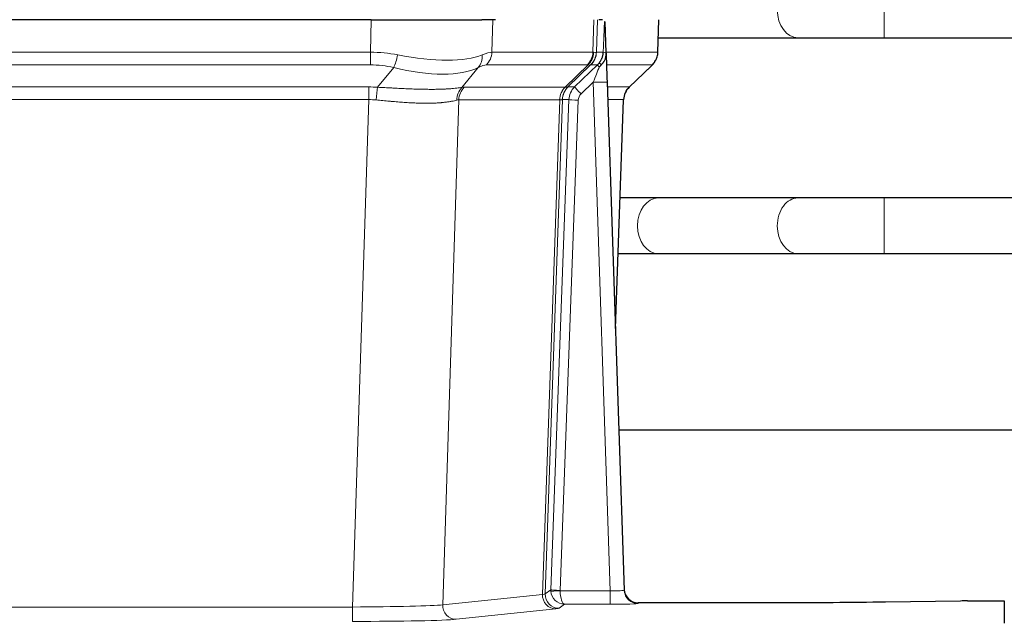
# Model space of a CAD drawing. Header units: inches. Extents: x 0 to 29700, y -16 to 21000.
# Tile 85 of 213: x 4325 to 4537, y 16939 to 17068. Entities that reach past the tile are written whole.
import ezdxf

# ---------------------------------------------------------------- set-up
doc = ezdxf.new("R2010")
doc.units = ezdxf.units.IN
doc.layers.add('1', color=7, linetype='Continuous', true_color=0xffffff)

msp = doc.modelspace()

# ---------------------------------------------------------------- linework, layer by layer
at = {"layer": '1', "color": 110, "linetype": 'Continuous', "lineweight": 13}
for p, q in [((4511.261, 17064.4), (4511.261, 17076.4)), ((4400.547, 17061.301), (4400.738, 17068.295)), ((4426.92, 17068.295), (4426.729, 17061.301)), ((4448.477, 17061.301), (4448.72, 17068.295)), ((4449.505, 17068.295), (4449.262, 17061.301)), ((4462.46, 17061.301), (4462.708, 17068.295)), ((4492.679, 17064.4), (4492.684, 17064.4)), ((4185.706, 17061.301), (4400.547, 17061.301)), ((4400.547, 17058.563), (4400.547, 17061.301)), ((4426.729, 17061.301), (4448.477, 17061.301)), ((4449.262, 17061.301), (4450.723, 17061.301)), ((4451.332, 17061.301), (4462.46, 17061.301)), ((4400.547, 17058.563), (4185.706, 17058.563)), ((4402.118, 17053.736), (4405.571, 17058.004)), ((4423.77, 17058.004), (4420.277, 17053.687)), ((4447.294, 17058.563), (4425.547, 17058.563)), ((4442.514, 17053.755), (4447.46, 17058.551)), ((4448.006, 17058.551), (4443.114, 17053.807)), ((4444.551, 17053.813), (4449.478, 17058.563)), ((4449.478, 17058.563), (4448.044, 17058.563)), ((4461.242, 17058.563), (4451.422, 17058.563)), ((4456.334, 17053.79), (4461.147, 17058.371)), ((4186.048, 17053.813), (4400.205, 17053.813)), ((4400.205, 17051.075), (4400.205, 17053.813)), ((4420.78, 17053.755), (4442.514, 17053.755)), ((4443.139, 17053.813), (4444.551, 17053.813)), ((4448.549, 17054.82), (4445.94, 17052.305)), ((4452.243, 16945.279), (4448.549, 17054.82)), ((4451.581, 17053.813), (4456.321, 17053.813)), ((4400.205, 17051.075), (4186.048, 17051.075)), ((4396.732, 16941.789), (4400.205, 17051.075)), ((4419.598, 17051.034), (4416.14, 16942.258)), ((4441.332, 17051.034), (4419.598, 17051.034)), ((4437.625, 16944.505), (4441.338, 17051.034)), ((4441.921, 17051.078), (4438.211, 16944.618)), ((4439.44, 16945.516), (4443.331, 17051.078)), ((4445.328, 17050.937), (4441.437, 16945.375)), ((4443.331, 17051.078), (4441.921, 17051.078)), ((4455.103, 17051.078), (4451.673, 17051.078)), ((4453.33, 17001.965), (4455.103, 17051.078)), ((4511.261, 17017.9), (4511.261, 17029.9)), ((4492.679, 17017.9), (4492.702, 17017.9)), ((4438.211, 16944.618), (4439.44, 16945.516)), ((4441.438, 16945.279), (4452.243, 16945.279)), ((4452.243, 16945.279), (4452.243, 16942.385)), ((4416.14, 16942.258), (4437.625, 16944.505)), ((4458.224, 16942.674), (4458.234, 16942.542)), ((4189.522, 16941.789), (4396.732, 16941.789)), ((4396.732, 16941.789), (4396.732, 16938.685)), ((4440.534, 16941.388), (4419.049, 16939.141)), ((4442.401, 16942.385), (4441.207, 16941.513)), ((4452.243, 16942.385), (4442.401, 16942.385))]:
    msp.add_line(p, q, dxfattribs=at)
at = {"layer": '1', "color": 2, "linetype": 'Continuous', "lineweight": 25}
for p, q in [((4400.738, 17068.295), (4185.515, 17068.295)), ((4400.738, 17068.295), (4424.597, 17068.295)), ((4427.492, 17068.295), (4424.597, 17068.295)), ((4450.531, 17068.295), (4449.746, 17068.295)), ((4451.338, 17061.134), (4451.111, 17067.864)), ((4462.476, 17061.285), (4462.724, 17068.295)), ((4462.586, 17064.4), (4492.679, 17064.4)), ((4511.261, 17064.4), (4613.666, 17064.4)), ((4451.34, 17061.084), (4451.338, 17061.134)), ((4456.326, 17053.771), (4461.063, 17058.28)), ((4451.547, 17054.817), (4455.236, 16945.44)), ((4453.336, 17001.792), (4455.115, 17051.066)), ((4492.679, 17029.9), (4462.575, 17029.9)), ((4616.827, 17029.9), (4511.261, 17029.9)), ((4462.575, 17017.9), (4492.679, 17017.9)), ((4511.261, 17017.9), (4616.827, 17017.9)), ((4622.193, 16979.908), (4454.102, 16979.908)), ((4455.236, 16945.44), (4455.243, 16945.306)), ((4488.127, 16942.674), (4458.224, 16942.674)), ((4527.671, 16943.083), (4511.506, 16942.838)), ((4529.169, 16943.093), (4537.127, 16943.093)), ((4537.127, 16943.093), (4537.127, 16938.32))]:
    msp.add_line(p, q, dxfattribs=at)
at = {"layer": '1', "color": 110, "linetype": 'Continuous', "lineweight": 13}
for centre, major_axis, ratio, start_param, end_param in [((4492.679, 17070.4), (0, -6), 0.7432941, 4.712389, 6.2831853), ((4399.898, 17038.44), (26.983, 1.545), 0.8452785, 1.2775604, 1.4983912), ((4399.898, 17038.44), (27.492, 22.639), 0.1155218, 0.1441436, 0.3649744), ((4422.851, 17061.44), (0, -4), 0.9702957, 0.7679449, 1.5358897), ((4444.598, 17061.44), (0, -4), 0.9702957, 0.7679449, 1.5358897), ((4444.764, 17061.429), (-0.603, -3.954), 0.9772749, 0.9153799, 1.6837369), ((4445.229, 17061.429), (1.703, -3.619), 0.9971774, 0.3287851, 1.0971421), ((4445.267, 17061.44), (0, -4), 0.9993908, 0.7679449, 1.5358897), ((4421.467, 17038.44), (27.662, 22.63), 0.1172115, 0.1096852, 0.1416652), ((4422.618, 17071.53), (-26.658, 10.191), 0.0473724, 2.9456198, 3.0909709), ((4421.467, 17038.44), (27.808, 22.856), 0.0163197, 0.0204947, 0.0524749), ((4452.721, 17061.231), (-1.999, 0.077), 0.1036431, 0.0350743, 0.8106069), ((4458.465, 17061.44), (0, 4), 0.9993908, 3.9095375, 4.6774824), ((4405.571, 17060.882), (-0.881, -3.902), 0.2224052, 0.7930597, 1.5799958), ((4400.801, 17071.53), (-26.677, 8.186), 0.3267204, 1.882912, 2.7667489), ((4421.074, 17060.882), (1.736, -3.604), 0.8689501, 0.3464596, 1.1333957), ((4399.898, 17035.563), (16.721, 16.271), 0.9721633, 0.5640914, 0.7849223), ((4400.801, 17071.53), (-25.873, 10.634), 0.4068526, 1.919368, 2.8032049), ((4402.594, 17035.563), (23.46, 22.829), 0.1194803, 0.122173, 0.3430038), ((4424.163, 17035.563), (23.637, 22.829), 0.1185159, 0.090118, 0.1220981), ((4422.618, 17071.53), (-25.449, 12.923), 0.0600246, 2.9512599, 3.096611), ((4424.244, 17035.563), (23.81, 22.997), 0.0168486, 0.0174429, 0.049423), ((4448.549, 17054.89), (1.856, 4.567), 0.0053314, 4.6992705, 5.4949999), ((4446.702, 17061.44), (3.533, 1.889), 0.9978057, 4.9883788, 5.1348791), ((4450.867, 17057.124), (1.388, -1.44), 0.0242285, 3.1658454, 3.9417885), ((4451.453, 17057.779), (1.583, -1.222), 0.0276319, 3.169255, 3.9405385), ((4437.427, 17035.563), (23.826, 22.997), 0.016839, 6.1714068, 6.3006297), ((4448.549, 17054.716), (2.998, 0.101), 0.0348797, 6.2820091, 7.8528054), ((4399.416, 17029.813), (17.528, 16.98), 0.9676454, 0.704997, 0.7848445), ((4402.118, 17050.859), (0.32, 3.987), 0.0824896, 0.7712526, 1.5399639), ((4422.973, 17050.809), (-0.926, 3.891), 0.9457602, 0.5436933, 1.3082514), ((4423.476, 17050.877), (0, 4), 0.9702957, 0.7679449, 1.5315264), ((4396.714, 17029.645), (24.592, 23.931), 0.1189226, 0.1216051, 0.196623), ((4445.21, 17050.877), (0, 4), 0.9702957, 0.7679449, 1.5315264), ((4445.216, 17050.877), (-0.019, 4), 0.9702844, 0.7633847, 1.5270253), ((4445.891, 17050.93), (-1.442, 3.731), 0.998056, 0.3995344, 1.1665625), ((4445.916, 17050.936), (0, 4), 0.9993908, 0.7679449, 1.5351916), ((4418.302, 17029.795), (24.849, 24.014), 0.0168507, 0.0174342, 0.0398872), ((4447.328, 17050.936), (2.83, 2.828), 0.9993905, 1.5533429, 2.3205896), ((4445.94, 17052.375), (1.388, -1.44), 0.0242285, 3.1658454, 4.7375178), ((4459.098, 17050.936), (0, -4), 0.9993908, 3.9095375, 4.6767843), ((4431.453, 17029.796), (24.879, 24.014), 0.016827, 6.2565923, 6.3006169), ((4399.416, 17026.935), (2.819, 24.028), 0.8253154, 0.0219437, 0.1017912), ((4399.411, 17026.768), (20.559, 24.143), 0.1188179, 0.0965282, 0.1715462), ((4421.079, 17026.918), (20.849, 24.157), 0.0182437, 0.0122068, 0.03466), ((4445.328, 17051.007), (1.999, -0.074), 0.0348758, 3.1764983, 4.7136745), ((4447.328, 17050.866), (1.703, 1.052), 0.998638, 1.7848011, 2.5520479), ((4434.23, 17026.919), (20.882, 24.158), 0.0154016, 6.2548755, 6.2989002), ((4462.575, 17023.9), (0, -6), 0.7432941, 3.1415927, 4.712389), ((4492.679, 17023.9), (0, -6), 0.7432941, 3.1412, 4.712389), ((4462.575, 17023.9), (0, -6), 0.7432941, 4.712389, 6.2831853), ((4492.679, 17023.9), (0, -6), 0.7432941, 4.712389, 6.2831853), ((4418.208, 16944.533), (20.016, 0.105), 0.0266879, 6.037898, 6.2472222), ((4441.207, 16944.512), (1.769, -2.423), 0.9990158, 4.0464368, 5.6519121), ((4442.437, 16945.41), (0.383, 2.976), 0.9995815, 1.6633471, 1.7591126), ((4441.437, 16945.445), (1.999, -0.074), 0.0348758, 3.1764983, 4.7136745), ((4441.438, 16945.349), (-1.997, -0.118), 0.0348391, 0.0373692, 1.5687431), ((4442.401, 16945.384), (-0.98, 2.84), 0.9849493, 1.294853, 2.8045628), ((4442.437, 16945.34), (0.606, 0.798), 0.9977276, 2.1839351, 2.2797006), ((4442.401, 16945.384), (-0.028, 3), 0.3214645, 1.6026847, 3.1123946), ((4452.231, 16945.541), (-3.005, 0.103), 0.0869619, 1.577888, 3.1486843), ((4458.234, 16945.541), (-2.991, -0.235), 0.9996552, 0.0000105, 1.4923863), ((4440.534, 16944.387), (0.312, -2.984), 0.969741, 4.5720353, 6.175756), ((4452.231, 16942.542), (-6.003, 0), 0.0262109, 1.5728579, 3.1436542), ((4396.725, 16942.286), (20.013, 0.095), 0.0248544, 4.7125895, 6.0379715), ((4419.049, 16942.14), (0.312, -2.984), 0.969741, 4.5720353, 6.175756), ((4418.208, 16941.534), (23.014, 0), 0.0261612, 6.0380559, 6.2473801), ((4396.725, 16939.287), (-23.012, 0), 0.0261647, 1.5710736, 2.8964556)]:
    msp.add_ellipse(centre, major_axis=major_axis, ratio=ratio, start_param=start_param, end_param=end_param, dxfattribs=at)
at = {"layer": '1', "color": 2, "linetype": 'Continuous', "lineweight": 25}
for centre, major_axis, ratio, start_param, end_param in [((4451.547, 17054.991), (-0.227, 6.726), 0.0008736, 0.4374328, 1.5967123), ((4458.37, 17061.249), (3.174, -2.434), 0.9869112, 6.1322815, 6.2830018), ((4459.111, 17050.913), (-3.886, 0.947), 0.998973, 5.7186048, 6.4862172), ((4458.223, 16945.678), (-0.15, 3), 0.998739, 1.5545356, 3.0917055), ((4529.172, 16943.015), (-3, 0), 0.0262223, 4.7133912, 5.2365954)]:
    msp.add_ellipse(centre, major_axis=major_axis, ratio=ratio, start_param=start_param, end_param=end_param, dxfattribs=at)
at = {"layer": '1', "color": 110, "linetype": 'Continuous', "lineweight": 13}
for points, knots in [([(4450.723, 17061.301), (4450.745, 17061.853), (4450.766, 17062.405), (4450.809, 17063.507), (4450.831, 17064.058), (4450.863, 17064.882), (4450.874, 17065.157), (4450.896, 17065.706), (4450.908, 17065.98), (4450.93, 17066.527), (4450.941, 17066.8), (4450.958, 17067.209), (4450.964, 17067.345), (4450.975, 17067.616), (4450.981, 17067.751), (4450.987, 17067.886)], [0, 0, 0, 0, 0.25, 0.25, 0.5, 0.5, 0.625, 0.625, 0.75, 0.75, 0.875, 0.875, 0.9375, 0.9375, 1, 1, 1, 1]), ([(4402.118, 17053.736), (4402.636, 17053.713), (4403.151, 17053.689), (4404.177, 17053.637), (4404.687, 17053.611), (4405.321, 17053.578), (4405.448, 17053.572), (4405.701, 17053.558), (4405.827, 17053.552), (4406.204, 17053.533), (4406.453, 17053.52), (4407.195, 17053.483), (4407.682, 17053.459), (4408.641, 17053.416), (4409.113, 17053.396), (4410.041, 17053.361), (4410.498, 17053.346), (4411.172, 17053.327), (4411.394, 17053.321), (4411.725, 17053.314), (4411.835, 17053.311), (4411.999, 17053.308), (4412.053, 17053.307), (4412.162, 17053.305), (4412.648, 17053.297), (4413.117, 17053.293), (4413.922, 17053.291), (4414.7, 17053.295), (4415.423, 17053.312), (4416.119, 17053.333), (4416.453, 17053.346), (4416.853, 17053.366), (4416.932, 17053.371), (4417.089, 17053.379), (4417.166, 17053.383), (4417.395, 17053.397), (4417.543, 17053.407), (4417.973, 17053.437), (4418.241, 17053.458), (4418.743, 17053.503), (4418.976, 17053.527), (4419.407, 17053.574), (4419.606, 17053.598), (4419.968, 17053.644), (4420.131, 17053.667), (4420.277, 17053.687)], [0, 0, 0, 0, 0.0625, 0.0625, 0.125, 0.125, 0.140625, 0.140625, 0.15625, 0.15625, 0.1875, 0.1875, 0.25, 0.25, 0.3125, 0.3125, 0.375, 0.375, 0.40625, 0.40625, 0.421875, 0.421875, 0.4296875, 0.4296875, 0.4375, 0.5, 0.5, 0.5625, 0.625, 0.625, 0.6875, 0.6875, 0.703125, 0.703125, 0.71875, 0.71875, 0.75, 0.75, 0.8125, 0.8125, 0.875, 0.875, 0.9375, 0.9375, 1, 1, 1, 1]), ([(4419.179, 17050.974), (4419.023, 17050.932), (4418.851, 17050.889), (4418.476, 17050.803), (4418.272, 17050.761), (4417.834, 17050.679), (4417.6, 17050.639), (4417.1, 17050.564), (4416.834, 17050.529), (4416.412, 17050.481), (4416.267, 17050.466), (4416.044, 17050.444), (4415.969, 17050.437), (4415.816, 17050.424), (4415.739, 17050.417), (4415.351, 17050.386), (4415.028, 17050.364), (4414.358, 17050.33), (4413.664, 17050.305), (4412.923, 17050.296), (4412.158, 17050.297), (4411.763, 17050.302), (4411.305, 17050.313), (4411.254, 17050.314), (4411.151, 17050.317), (4411.1, 17050.318), (4410.945, 17050.323), (4410.634, 17050.332), (4410.319, 17050.345), (4409.684, 17050.372), (4409.254, 17050.394), (4408.379, 17050.446), (4407.935, 17050.476), (4407.034, 17050.542), (4406.576, 17050.579), (4405.879, 17050.637), (4405.645, 17050.657), (4405.291, 17050.688), (4405.172, 17050.698), (4404.935, 17050.72), (4404.815, 17050.73), (4404.219, 17050.784), (4403.739, 17050.829), (4402.774, 17050.919), (4402.288, 17050.964), (4401.799, 17051.008)], [0, 0, 0, 0, 0.0625, 0.0625, 0.125, 0.125, 0.1875, 0.1875, 0.25, 0.25, 0.28125, 0.28125, 0.296875, 0.296875, 0.3125, 0.3125, 0.375, 0.375, 0.4375, 0.5, 0.5, 0.5625, 0.5625, 0.5703125, 0.5703125, 0.578125, 0.578125, 0.59375, 0.625, 0.625, 0.6875, 0.6875, 0.75, 0.75, 0.8125, 0.8125, 0.84375, 0.84375, 0.859375, 0.859375, 0.875, 0.875, 0.9375, 0.9375, 1, 1, 1, 1]), ([(4441.9, 17051.074), (4441.864, 17051.06), (4441.799, 17051.049), (4441.611, 17051.036), (4441.489, 17051.033), (4441.338, 17051.034)], [0, 0, 0, 0, 0.5, 0.5, 1, 1, 1, 1])]:
    msp.add_open_spline(points, degree=3, knots=knots, dxfattribs=at)
at = {"layer": '1', "color": 2, "linetype": 'Continuous', "lineweight": 25}
msp.add_open_spline([(4450.987, 17067.886), (4450.991, 17067.883), (4451.016, 17067.875), (4451.073, 17067.868), (4451.111, 17067.864)], degree=3, dxfattribs=at)
for points, knots in [([(4492.661, 17064.4), (4493.847, 17064.4), (4496.425, 17064.4), (4500.981, 17064.4), (4506.025, 17064.4), (4509.486, 17064.4), (4511.261, 17064.4)], [0, 0, 0, 0, 0.2501754, 0.4999946, 0.7498193, 1, 1, 1, 1]), ([(4449.87, 17058.999), (4449.887, 17059.021), (4449.903, 17059.043), (4449.936, 17059.087), (4449.952, 17059.109), (4449.999, 17059.174), (4450.029, 17059.218), (4450.116, 17059.351), (4450.17, 17059.441), (4450.271, 17059.622), (4450.317, 17059.714), (4450.381, 17059.854), (4450.402, 17059.901), (4450.441, 17059.996), (4450.46, 17060.043), (4450.513, 17060.186), (4450.545, 17060.282), (4450.601, 17060.477), (4450.626, 17060.575), (4450.667, 17060.775), (4450.684, 17060.877), (4450.703, 17061.034), (4450.709, 17061.086), (4450.718, 17061.193), (4450.721, 17061.247), (4450.723, 17061.301)], [0, 0, 0, 0, 0.03125, 0.03125, 0.0625, 0.0625, 0.125, 0.125, 0.25, 0.25, 0.375, 0.375, 0.4375, 0.4375, 0.5, 0.5, 0.625, 0.625, 0.75, 0.75, 0.875, 0.875, 0.9375, 0.9375, 1, 1, 1, 1]), ([(4461.544, 17058.815), (4461.601, 17058.882), (4461.729, 17059.065), (4461.979, 17059.447), (4462.284, 17060.13), (4462.489, 17060.781), (4462.458, 17061.193), (4462.453, 17061.248)], [0, 0, 0, 0, 0.2255282, 0.4356233, 0.6511466, 0.9537437, 1, 1, 1, 1]), ([(4450.325, 17058.6), (4450.344, 17058.624), (4450.364, 17058.646), (4450.404, 17058.69), (4450.424, 17058.711), (4450.465, 17058.753), (4450.485, 17058.774), (4450.524, 17058.815), (4450.544, 17058.836), (4450.601, 17058.899), (4450.639, 17058.941), (4450.711, 17059.028), (4450.746, 17059.072), (4450.813, 17059.162), (4450.845, 17059.209), (4450.891, 17059.28), (4450.906, 17059.304), (4450.935, 17059.352), (4450.95, 17059.377), (4451.019, 17059.501), (4451.069, 17059.603), (4451.155, 17059.814), (4451.192, 17059.922), (4451.23, 17060.062), (4451.238, 17060.09), (4451.252, 17060.147), (4451.258, 17060.176), (4451.277, 17060.261), (4451.288, 17060.319), (4451.316, 17060.492), (4451.341, 17060.726), (4451.344, 17060.964), (4451.34, 17061.084)], [0, 0, 0, 0, 0.03125, 0.03125, 0.0625, 0.0625, 0.09375, 0.09375, 0.125, 0.125, 0.1875, 0.1875, 0.25, 0.25, 0.3125, 0.3125, 0.34375, 0.34375, 0.375, 0.375, 0.5, 0.5, 0.625, 0.625, 0.65625, 0.65625, 0.6875, 0.6875, 0.75, 0.75, 0.875, 1, 1, 1, 1]), ([(4449.875, 17058.103), (4449.915, 17058.143), (4449.954, 17058.183), (4450.031, 17058.263), (4450.069, 17058.304), (4450.182, 17058.428), (4450.255, 17058.513), (4450.325, 17058.6)], [0, 0, 0, 0, 0.25, 0.25, 0.5, 0.5, 1, 1, 1, 1]), ([(4462.575, 17029.9), (4461.39, 17029.9), (4458.862, 17029.9), (4455.891, 17029.9), (4454.359, 17029.9)], [0, 0, 0, 0, 0.5098608, 1, 1, 1, 1]), ([(4511.261, 17029.9), (4509.487, 17029.9), (4506.03, 17029.9), (4500.991, 17029.9), (4496.44, 17029.9), (4493.864, 17029.9), (4492.679, 17029.9)], [0, 0, 0, 0, 0.2502062, 0.5000054, 0.749799, 1, 1, 1, 1]), ([(4453.929, 17017.9), (4454.013, 17017.9), (4455.699, 17017.9), (4458.814, 17017.9), (4461.39, 17017.9), (4462.575, 17017.9)], [0, 0, 0, 0, 0.0255978, 0.5124022, 1, 1, 1, 1]), ([(4492.679, 17017.9), (4493.864, 17017.9), (4496.44, 17017.9), (4500.991, 17017.9), (4506.03, 17017.9), (4509.487, 17017.9), (4511.261, 17017.9)], [0, 0, 0, 0, 0.250201, 0.4999946, 0.7497938, 1, 1, 1, 1]), ([(4511.506, 16942.838), (4507.973, 16942.785), (4504.171, 16942.744), (4496.288, 16942.688), (4492.208, 16942.674), (4488.127, 16942.674)], [0, 0, 0, 0, 0.5, 0.5, 1, 1, 1, 1])]:
    msp.add_open_spline(points, degree=3, knots=knots, dxfattribs=at)
at = {"layer": '1', "color": 110, "linetype": 'Continuous', "lineweight": 13}
for points, weights in [([(4442.514, 17053.755), (4442.517, 17053.755), (4442.52, 17053.755)], [0.500000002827, 0.499999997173, 0.500000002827]), ([(4441.338, 17051.034), (4441.335, 17051.034), (4441.332, 17051.034)], [0.500000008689, 0.499999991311, 0.500000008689])]:
    msp.add_rational_spline(points, weights, degree=2, dxfattribs=at)
msp.add_open_spline([(4442.52, 17053.755), (4442.683, 17053.761), (4442.945, 17053.775), (4443.079, 17053.795), (4443.114, 17053.807)], degree=3, dxfattribs=at)

doc.saveas('drawing.dxf')
